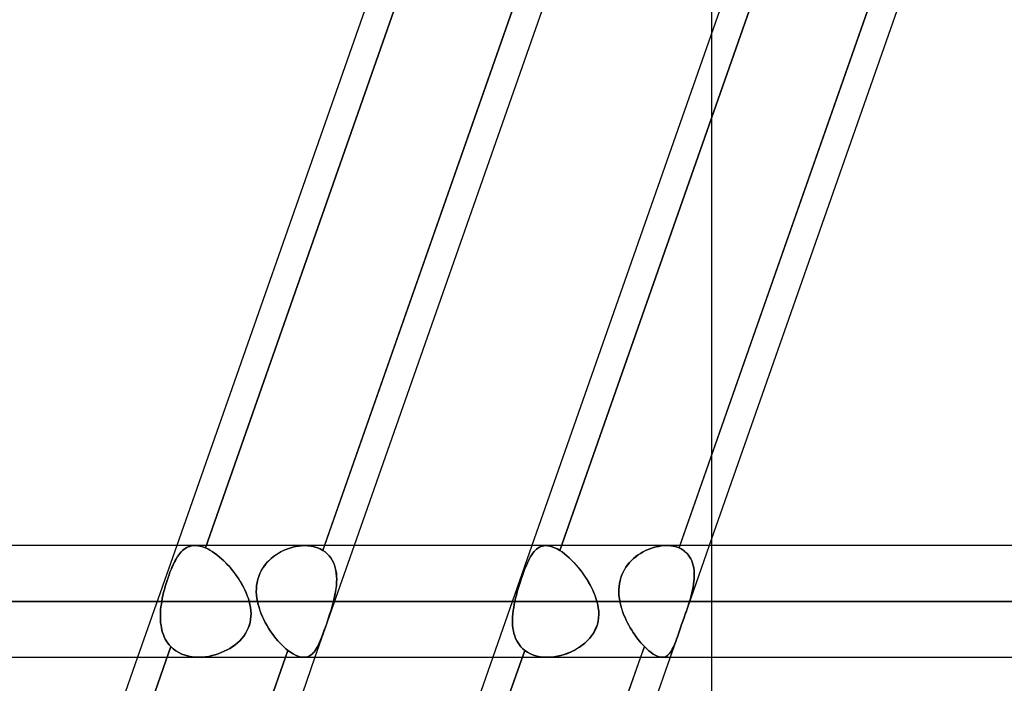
# Model space of a CAD drawing. Header units: millimetres. Extents: x -185 to 185, y -130 to 54.
# Tile 25 of 76: x -48 to -37, y -51 to -44. Entities that reach past the tile are written whole.
import ezdxf

# ---------------------------------------------------------------- set-up
doc = ezdxf.new("R2010")
doc.units = ezdxf.units.MM
doc.layers.add('MAIN-1', color=7, linetype='Continuous')
doc.layers.add('MAIN-2', color=7, linetype='Continuous')

msp = doc.modelspace()

# ---------------------------------------------------------------- linework, layer by layer
at = {"layer": 'MAIN-1'}
for p, q in [((-42.047, -38.083), (-46.092, -49.613)), ((-40.364, -38.083), (-44.409, -49.613)), ((-40.029, -38.083), (-44.073, -49.613)), ((-38.006, -38.083), (-42.051, -49.613)), ((-36.323, -38.083), (-40.368, -49.613)), ((-35.987, -38.083), (-40.032, -49.613)), ((-40.005, -43.78), (-40.005, -38.083)), ((91.603, -49.613), (-91.603, -49.613)), ((-40.005, -49.613), (-40.005, -49.535)), ((-92.124, -50.248), (92.124, -50.248)), ((-91.581, -50.883), (91.581, -50.883)), ((-46.538, -50.882), (-50.471, -62.095)), ((-44.855, -50.883), (-48.788, -62.095)), ((-44.519, -50.883), (-48.452, -62.095)), ((-42.496, -50.883), (-46.43, -62.095)), ((-40.814, -50.883), (-44.858, -62.413)), ((-40.478, -50.883), (-44.522, -62.413)), ((-40.005, -62.413), (-40.005, -50.883))]:
    msp.add_line(p, q, dxfattribs=at)
at = {"layer": 'MAIN-2'}
for p, q in [((-41.666, -37.954), (-45.766, -49.639)), ((-45.766, -49.639), (-41.666, -37.954)), ((-40.377, -49.639), (-36.278, -37.954)), ((-44.428, -49.667), (-40.336, -38.003)), ((-37.642, -38.003), (-41.734, -49.667)), ((-41.734, -49.667), (-37.642, -38.003)), ((-40.005, -49.535), (-40.005, -43.78)), ((-46.092, -49.613), (-46.538, -50.882)), ((-45.978, -49.635), (-45.961, -49.627)), ((-45.961, -49.627), (-45.978, -49.635)), ((-45.961, -49.627), (-45.943, -49.621)), ((-45.943, -49.621), (-45.961, -49.627)), ((-45.943, -49.621), (-45.924, -49.616)), ((-45.924, -49.616), (-45.943, -49.621)), ((-45.924, -49.616), (-45.905, -49.613)), ((-45.905, -49.613), (-45.924, -49.616)), ((-45.905, -49.613), (-45.885, -49.613)), ((-45.885, -49.613), (-45.905, -49.613)), ((-45.885, -49.613), (-45.866, -49.613)), ((-45.866, -49.613), (-45.885, -49.613)), ((-45.866, -49.613), (-45.847, -49.615)), ((-45.847, -49.615), (-45.866, -49.613)), ((-45.847, -49.615), (-45.827, -49.619)), ((-45.827, -49.619), (-45.847, -49.615)), ((-45.827, -49.619), (-45.807, -49.624)), ((-45.807, -49.624), (-45.827, -49.619)), ((-45.807, -49.624), (-45.787, -49.631)), ((-45.787, -49.631), (-45.807, -49.624)), ((-44.772, -49.631), (-44.805, -49.64)), ((-44.805, -49.64), (-44.772, -49.631)), ((-44.739, -49.623), (-44.772, -49.631)), ((-44.772, -49.631), (-44.739, -49.623)), ((-44.706, -49.617), (-44.739, -49.623)), ((-44.739, -49.623), (-44.706, -49.617)), ((-44.673, -49.614), (-44.706, -49.617)), ((-44.706, -49.617), (-44.673, -49.614)), ((-44.64, -49.613), (-44.673, -49.614)), ((-44.673, -49.614), (-44.64, -49.613)), ((-44.601, -49.614), (-44.64, -49.613)), ((-44.64, -49.613), (-44.601, -49.614)), ((-44.563, -49.618), (-44.601, -49.614)), ((-44.601, -49.614), (-44.563, -49.618)), ((-44.527, -49.626), (-44.563, -49.618)), ((-44.563, -49.618), (-44.527, -49.626)), ((-44.492, -49.636), (-44.527, -49.626)), ((-44.527, -49.626), (-44.492, -49.636)), ((-44.073, -49.613), (-44.519, -50.883)), ((-44.409, -49.613), (-44.428, -49.667)), ((-42.051, -49.613), (-42.496, -50.883)), ((-41.982, -49.64), (-41.966, -49.631)), ((-41.966, -49.631), (-41.982, -49.64)), ((-41.966, -49.631), (-41.949, -49.623)), ((-41.949, -49.623), (-41.966, -49.631)), ((-41.949, -49.623), (-41.932, -49.617)), ((-41.932, -49.617), (-41.949, -49.623)), ((-41.932, -49.617), (-41.914, -49.614)), ((-41.914, -49.614), (-41.932, -49.617)), ((-41.914, -49.614), (-41.895, -49.613)), ((-41.895, -49.613), (-41.914, -49.614)), ((-41.895, -49.613), (-41.871, -49.614)), ((-41.871, -49.614), (-41.895, -49.613)), ((-41.871, -49.614), (-41.846, -49.618)), ((-41.846, -49.618), (-41.871, -49.614)), ((-41.846, -49.618), (-41.819, -49.626)), ((-41.819, -49.626), (-41.846, -49.618)), ((-41.819, -49.626), (-41.792, -49.636)), ((-41.792, -49.636), (-41.819, -49.626)), ((-40.669, -49.635), (-40.638, -49.627)), ((-40.638, -49.627), (-40.668, -49.635)), ((-40.608, -49.621), (-40.638, -49.627)), ((-40.638, -49.627), (-40.608, -49.621)), ((-40.579, -49.616), (-40.608, -49.621)), ((-40.608, -49.621), (-40.579, -49.616)), ((-40.549, -49.613), (-40.579, -49.616)), ((-40.579, -49.616), (-40.549, -49.613)), ((-40.52, -49.613), (-40.549, -49.613)), ((-40.549, -49.613), (-40.52, -49.613)), ((-40.495, -49.613), (-40.52, -49.613)), ((-40.52, -49.613), (-40.495, -49.613)), ((-40.47, -49.615), (-40.495, -49.613)), ((-40.495, -49.613), (-40.47, -49.615)), ((-40.445, -49.619), (-40.47, -49.615)), ((-40.47, -49.615), (-40.445, -49.619)), ((-40.422, -49.624), (-40.445, -49.619)), ((-40.445, -49.619), (-40.422, -49.624)), ((-40.399, -49.631), (-40.422, -49.624)), ((-40.422, -49.624), (-40.399, -49.631)), ((-40.368, -49.613), (-40.377, -49.639)), ((-40.032, -49.613), (-40.307, -50.397)), ((-40.005, -50.883), (-40.005, -49.613)), ((-46.082, -49.738), (-46.096, -49.759)), ((-46.096, -49.76), (-46.083, -49.739)), ((-46.083, -49.739), (-46.069, -49.719)), ((-46.069, -49.719), (-46.082, -49.738)), ((-46.069, -49.719), (-46.055, -49.701)), ((-46.055, -49.701), (-46.069, -49.719)), ((-46.055, -49.701), (-46.041, -49.685)), ((-46.041, -49.685), (-46.055, -49.701)), ((-46.041, -49.685), (-46.026, -49.67)), ((-46.026, -49.67), (-46.041, -49.685)), ((-46.026, -49.67), (-46.011, -49.657)), ((-46.011, -49.657), (-46.026, -49.67)), ((-46.011, -49.657), (-45.995, -49.645)), ((-45.995, -49.645), (-46.011, -49.657)), ((-45.995, -49.645), (-45.978, -49.635)), ((-45.978, -49.635), (-45.995, -49.645)), ((-45.787, -49.631), (-45.766, -49.639)), ((-45.766, -49.639), (-45.787, -49.631)), ((-45.74, -49.651), (-45.766, -49.639)), ((-45.766, -49.639), (-45.74, -49.651)), ((-45.714, -49.665), (-45.74, -49.651)), ((-45.74, -49.651), (-45.714, -49.665)), ((-45.688, -49.681), (-45.714, -49.665)), ((-45.714, -49.665), (-45.688, -49.681)), ((-45.661, -49.698), (-45.688, -49.681)), ((-45.688, -49.681), (-45.661, -49.699)), ((-45.635, -49.718), (-45.661, -49.698)), ((-45.661, -49.699), (-45.634, -49.718)), ((-45.608, -49.739), (-45.635, -49.718)), ((-45.634, -49.718), (-45.608, -49.74)), ((-45.582, -49.762), (-45.608, -49.739)), ((-45.608, -49.74), (-45.581, -49.762)), ((-45.019, -49.761), (-44.991, -49.738)), ((-44.991, -49.737), (-45.018, -49.76)), ((-44.962, -49.717), (-44.991, -49.737)), ((-44.991, -49.738), (-44.963, -49.717)), ((-44.963, -49.717), (-44.933, -49.698)), ((-44.932, -49.698), (-44.962, -49.717)), ((-44.933, -49.698), (-44.902, -49.681)), ((-44.901, -49.681), (-44.932, -49.698)), ((-44.902, -49.681), (-44.87, -49.665)), ((-44.87, -49.665), (-44.901, -49.681)), ((-44.838, -49.652), (-44.87, -49.665)), ((-44.87, -49.665), (-44.838, -49.652)), ((-44.805, -49.64), (-44.838, -49.652)), ((-44.838, -49.652), (-44.805, -49.64)), ((-44.459, -49.65), (-44.492, -49.636)), ((-44.492, -49.636), (-44.459, -49.65)), ((-44.428, -49.667), (-44.459, -49.65)), ((-44.459, -49.65), (-44.428, -49.667)), ((-44.428, -49.667), (-44.403, -49.685)), ((-44.403, -49.685), (-44.428, -49.667)), ((-44.403, -49.685), (-44.38, -49.705)), ((-44.38, -49.705), (-44.403, -49.685)), ((-44.38, -49.705), (-44.359, -49.727)), ((-44.359, -49.727), (-44.38, -49.705)), ((-44.359, -49.727), (-44.34, -49.751)), ((-44.34, -49.751), (-44.359, -49.727)), ((-42.065, -49.737), (-42.077, -49.76)), ((-42.077, -49.76), (-42.065, -49.738)), ((-42.065, -49.738), (-42.052, -49.717)), ((-42.052, -49.717), (-42.065, -49.737)), ((-42.052, -49.717), (-42.039, -49.698)), ((-42.039, -49.698), (-42.052, -49.717)), ((-42.039, -49.698), (-42.026, -49.681)), ((-42.025, -49.681), (-42.039, -49.698)), ((-42.026, -49.681), (-42.011, -49.665)), ((-42.011, -49.665), (-42.025, -49.681)), ((-42.011, -49.665), (-41.997, -49.652)), ((-41.997, -49.652), (-42.011, -49.665)), ((-41.997, -49.652), (-41.982, -49.64)), ((-41.982, -49.64), (-41.997, -49.652)), ((-41.792, -49.636), (-41.763, -49.65)), ((-41.763, -49.65), (-41.792, -49.636)), ((-41.763, -49.65), (-41.734, -49.667)), ((-41.734, -49.667), (-41.763, -49.65)), ((-41.708, -49.685), (-41.734, -49.667)), ((-41.734, -49.667), (-41.708, -49.685)), ((-41.681, -49.705), (-41.708, -49.685)), ((-41.708, -49.685), (-41.681, -49.705)), ((-41.654, -49.727), (-41.681, -49.705)), ((-41.681, -49.705), (-41.654, -49.727)), ((-41.627, -49.751), (-41.654, -49.727)), ((-41.654, -49.727), (-41.627, -49.751)), ((-40.867, -49.738), (-40.893, -49.759)), ((-40.893, -49.76), (-40.868, -49.739)), ((-40.868, -49.739), (-40.842, -49.719)), ((-40.841, -49.719), (-40.867, -49.738)), ((-40.842, -49.719), (-40.814, -49.701)), ((-40.814, -49.701), (-40.841, -49.719)), ((-40.786, -49.685), (-40.814, -49.701)), ((-40.814, -49.701), (-40.786, -49.685)), ((-40.757, -49.67), (-40.786, -49.685)), ((-40.786, -49.685), (-40.757, -49.67)), ((-40.728, -49.657), (-40.757, -49.67)), ((-40.757, -49.67), (-40.728, -49.657)), ((-40.698, -49.645), (-40.728, -49.657)), ((-40.728, -49.657), (-40.698, -49.645)), ((-40.668, -49.635), (-40.698, -49.645)), ((-40.698, -49.645), (-40.669, -49.635)), ((-40.377, -49.639), (-40.399, -49.631)), ((-40.399, -49.631), (-40.377, -49.639)), ((-40.377, -49.639), (-40.353, -49.651)), ((-40.353, -49.651), (-40.377, -49.639)), ((-40.353, -49.651), (-40.33, -49.665)), ((-40.33, -49.665), (-40.353, -49.651)), ((-40.33, -49.665), (-40.309, -49.681)), ((-40.309, -49.681), (-40.33, -49.665)), ((-40.309, -49.681), (-40.289, -49.699)), ((-40.29, -49.698), (-40.309, -49.681)), ((-40.272, -49.718), (-40.29, -49.698)), ((-40.289, -49.699), (-40.272, -49.718)), ((-40.272, -49.718), (-40.256, -49.74)), ((-40.257, -49.739), (-40.272, -49.718)), ((-40.243, -49.762), (-40.257, -49.739)), ((-40.256, -49.74), (-40.243, -49.762)), ((-46.146, -49.859), (-46.133, -49.832)), ((-46.133, -49.831), (-46.145, -49.858)), ((-46.133, -49.832), (-46.121, -49.806)), ((-46.121, -49.806), (-46.133, -49.831)), ((-46.121, -49.806), (-46.109, -49.782)), ((-46.108, -49.782), (-46.121, -49.806)), ((-46.109, -49.782), (-46.096, -49.76)), ((-46.096, -49.759), (-46.108, -49.782)), ((-45.556, -49.786), (-45.582, -49.762)), ((-45.581, -49.762), (-45.555, -49.787)), ((-45.53, -49.811), (-45.556, -49.786)), ((-45.555, -49.787), (-45.53, -49.812)), ((-45.505, -49.838), (-45.53, -49.811)), ((-45.53, -49.812), (-45.504, -49.839)), ((-45.481, -49.866), (-45.505, -49.838)), ((-45.504, -49.839), (-45.48, -49.867)), ((-45.091, -49.838), (-45.112, -49.867)), ((-45.112, -49.868), (-45.092, -49.838)), ((-45.092, -49.838), (-45.069, -49.811)), ((-45.069, -49.81), (-45.091, -49.838)), ((-45.044, -49.784), (-45.069, -49.81)), ((-45.069, -49.811), (-45.045, -49.785)), ((-45.045, -49.785), (-45.019, -49.761)), ((-45.018, -49.76), (-45.044, -49.784)), ((-44.34, -49.751), (-44.324, -49.777)), ((-44.324, -49.777), (-44.34, -49.751)), ((-44.324, -49.777), (-44.31, -49.804)), ((-44.31, -49.804), (-44.324, -49.777)), ((-44.31, -49.804), (-44.298, -49.834)), ((-44.298, -49.833), (-44.31, -49.804)), ((-44.289, -49.863), (-44.298, -49.833)), ((-44.298, -49.834), (-44.289, -49.864)), ((-42.126, -49.868), (-42.114, -49.838)), ((-42.114, -49.838), (-42.126, -49.867)), ((-42.102, -49.81), (-42.114, -49.838)), ((-42.114, -49.838), (-42.102, -49.811)), ((-42.09, -49.784), (-42.102, -49.81)), ((-42.102, -49.811), (-42.09, -49.785)), ((-42.09, -49.785), (-42.077, -49.76)), ((-42.077, -49.76), (-42.09, -49.784)), ((-41.6, -49.777), (-41.627, -49.751)), ((-41.627, -49.751), (-41.6, -49.777)), ((-41.573, -49.804), (-41.6, -49.777)), ((-41.6, -49.777), (-41.573, -49.804)), ((-41.547, -49.833), (-41.573, -49.804)), ((-41.573, -49.804), (-41.547, -49.834)), ((-41.521, -49.863), (-41.547, -49.833)), ((-41.547, -49.834), (-41.521, -49.864)), ((-40.961, -49.831), (-40.981, -49.858)), ((-40.981, -49.859), (-40.962, -49.832)), ((-40.962, -49.832), (-40.94, -49.806)), ((-40.94, -49.806), (-40.961, -49.831)), ((-40.917, -49.782), (-40.94, -49.806)), ((-40.94, -49.806), (-40.917, -49.782)), ((-40.893, -49.759), (-40.917, -49.782)), ((-40.917, -49.782), (-40.893, -49.76)), ((-40.243, -49.762), (-40.232, -49.787)), ((-40.232, -49.786), (-40.243, -49.762)), ((-40.222, -49.811), (-40.232, -49.786)), ((-40.232, -49.787), (-40.222, -49.812)), ((-40.215, -49.838), (-40.222, -49.811)), ((-40.222, -49.812), (-40.215, -49.839)), ((-40.209, -49.866), (-40.215, -49.838)), ((-40.215, -49.839), (-40.209, -49.867)), ((-46.18, -49.945), (-46.191, -49.977)), ((-46.191, -49.978), (-46.18, -49.946)), ((-46.169, -49.915), (-46.18, -49.945)), ((-46.18, -49.946), (-46.169, -49.916)), ((-46.157, -49.886), (-46.169, -49.915)), ((-46.169, -49.916), (-46.157, -49.887)), ((-46.145, -49.858), (-46.157, -49.886)), ((-46.157, -49.887), (-46.146, -49.859)), ((-45.457, -49.895), (-45.481, -49.866)), ((-45.48, -49.867), (-45.456, -49.896)), ((-45.434, -49.924), (-45.457, -49.895)), ((-45.456, -49.896), (-45.433, -49.926)), ((-45.412, -49.955), (-45.434, -49.924)), ((-45.433, -49.926), (-45.411, -49.956)), ((-45.39, -49.986), (-45.412, -49.955)), ((-45.411, -49.956), (-45.389, -49.987)), ((-45.159, -49.962), (-45.17, -49.996)), ((-45.17, -49.997), (-45.159, -49.963)), ((-45.146, -49.929), (-45.159, -49.962)), ((-45.159, -49.963), (-45.146, -49.93)), ((-45.13, -49.897), (-45.146, -49.929)), ((-45.146, -49.93), (-45.13, -49.898)), ((-45.112, -49.867), (-45.13, -49.897)), ((-45.13, -49.898), (-45.112, -49.868)), ((-44.282, -49.894), (-44.289, -49.863)), ((-44.289, -49.864), (-44.281, -49.896)), ((-44.277, -49.927), (-44.282, -49.894)), ((-44.281, -49.896), (-44.276, -49.928)), ((-44.273, -49.96), (-44.277, -49.927)), ((-44.276, -49.928), (-44.273, -49.962)), ((-44.272, -49.995), (-44.273, -49.96)), ((-44.273, -49.962), (-44.272, -49.996)), ((-42.161, -49.962), (-42.173, -49.996)), ((-42.173, -49.997), (-42.162, -49.963)), ((-42.162, -49.963), (-42.15, -49.93)), ((-42.15, -49.929), (-42.161, -49.962)), ((-42.138, -49.897), (-42.15, -49.929)), ((-42.15, -49.93), (-42.138, -49.898)), ((-42.126, -49.867), (-42.138, -49.897)), ((-42.138, -49.898), (-42.126, -49.868)), ((-41.496, -49.894), (-41.521, -49.863)), ((-41.521, -49.864), (-41.496, -49.896)), ((-41.472, -49.927), (-41.496, -49.894)), ((-41.496, -49.896), (-41.471, -49.928)), ((-41.449, -49.96), (-41.472, -49.927)), ((-41.471, -49.928), (-41.448, -49.962)), ((-41.426, -49.995), (-41.449, -49.96)), ((-41.448, -49.962), (-41.425, -49.996)), ((-41.028, -49.945), (-41.039, -49.977)), ((-41.039, -49.978), (-41.028, -49.946)), ((-41.014, -49.915), (-41.028, -49.945)), ((-41.028, -49.946), (-41.014, -49.916)), ((-40.998, -49.886), (-41.014, -49.915)), ((-41.014, -49.916), (-40.999, -49.887)), ((-40.999, -49.887), (-40.981, -49.859)), ((-40.981, -49.858), (-40.998, -49.886)), ((-40.205, -49.895), (-40.209, -49.866)), ((-40.209, -49.867), (-40.205, -49.896)), ((-40.203, -49.924), (-40.205, -49.895)), ((-40.205, -49.896), (-40.203, -49.926)), ((-40.204, -49.986), (-40.203, -49.955)), ((-40.203, -49.956), (-40.204, -49.987)), ((-40.203, -49.955), (-40.203, -49.924)), ((-40.203, -49.926), (-40.203, -49.956)), ((-46.222, -50.076), (-46.232, -50.11)), ((-46.232, -50.111), (-46.223, -50.077)), ((-46.223, -50.077), (-46.213, -50.043)), ((-46.212, -50.042), (-46.222, -50.076)), ((-46.213, -50.043), (-46.202, -50.01)), ((-46.202, -50.009), (-46.212, -50.042)), ((-46.191, -49.977), (-46.202, -50.009)), ((-46.202, -50.01), (-46.191, -49.978)), ((-45.37, -50.018), (-45.39, -49.986)), ((-45.389, -49.987), (-45.369, -50.019)), ((-45.351, -50.05), (-45.37, -50.018)), ((-45.369, -50.019), (-45.35, -50.051)), ((-45.334, -50.082), (-45.351, -50.05)), ((-45.35, -50.051), (-45.333, -50.084)), ((-45.183, -50.066), (-45.186, -50.102)), ((-45.186, -50.103), (-45.183, -50.067)), ((-45.178, -50.031), (-45.183, -50.066)), ((-45.183, -50.067), (-45.178, -50.031)), ((-45.17, -49.996), (-45.178, -50.031)), ((-45.178, -50.031), (-45.17, -49.997)), ((-44.276, -50.067), (-44.28, -50.103)), ((-44.279, -50.101), (-44.275, -50.065)), ((-44.273, -50.031), (-44.276, -50.067)), ((-44.275, -50.065), (-44.273, -50.03)), ((-44.273, -50.03), (-44.272, -49.995)), ((-44.272, -49.996), (-44.273, -50.031)), ((-42.196, -50.066), (-42.207, -50.102)), ((-42.207, -50.103), (-42.196, -50.067)), ((-42.196, -50.067), (-42.185, -50.031)), ((-42.185, -50.031), (-42.196, -50.066)), ((-42.173, -49.996), (-42.185, -50.031)), ((-42.185, -50.031), (-42.173, -49.997)), ((-41.405, -50.03), (-41.426, -49.995)), ((-41.425, -49.996), (-41.404, -50.031)), ((-41.385, -50.065), (-41.405, -50.03)), ((-41.404, -50.031), (-41.385, -50.067)), ((-41.367, -50.101), (-41.385, -50.065)), ((-41.385, -50.067), (-41.366, -50.103)), ((-41.059, -50.076), (-41.062, -50.11)), ((-41.062, -50.111), (-41.059, -50.077)), ((-41.055, -50.042), (-41.059, -50.076)), ((-41.059, -50.077), (-41.055, -50.043)), ((-41.048, -50.009), (-41.055, -50.042)), ((-41.055, -50.043), (-41.048, -50.01)), ((-41.039, -49.977), (-41.048, -50.009)), ((-41.048, -50.01), (-41.039, -49.978)), ((-40.216, -50.082), (-40.211, -50.05)), ((-40.211, -50.051), (-40.216, -50.084)), ((-40.211, -50.05), (-40.207, -50.018)), ((-40.207, -50.019), (-40.211, -50.051)), ((-40.207, -50.018), (-40.204, -49.986)), ((-40.204, -49.987), (-40.207, -50.019)), ((-46.256, -50.213), (-46.249, -50.179)), ((-46.249, -50.179), (-46.256, -50.213)), ((-46.241, -50.144), (-46.249, -50.179)), ((-46.249, -50.179), (-46.241, -50.145)), ((-46.232, -50.11), (-46.241, -50.144)), ((-46.241, -50.145), (-46.232, -50.111)), ((-45.317, -50.115), (-45.334, -50.082)), ((-45.333, -50.084), (-45.317, -50.116)), ((-45.302, -50.148), (-45.317, -50.115)), ((-45.317, -50.116), (-45.302, -50.149)), ((-45.289, -50.181), (-45.302, -50.148)), ((-45.302, -50.149), (-45.289, -50.182)), ((-45.277, -50.214), (-45.289, -50.181)), ((-45.289, -50.182), (-45.277, -50.215)), ((-45.186, -50.102), (-45.187, -50.138)), ((-45.187, -50.139), (-45.186, -50.103)), ((-45.187, -50.138), (-45.185, -50.175)), ((-45.185, -50.175), (-45.187, -50.139)), ((-45.185, -50.175), (-45.18, -50.211)), ((-45.18, -50.211), (-45.185, -50.175)), ((-44.299, -50.211), (-44.292, -50.174)), ((-44.292, -50.175), (-44.299, -50.211)), ((-44.292, -50.174), (-44.285, -50.138)), ((-44.285, -50.139), (-44.292, -50.175)), ((-44.285, -50.138), (-44.279, -50.101)), ((-44.28, -50.103), (-44.285, -50.139)), ((-42.236, -50.211), (-42.227, -50.175)), ((-42.227, -50.175), (-42.236, -50.211)), ((-42.217, -50.138), (-42.227, -50.175)), ((-42.227, -50.175), (-42.217, -50.139)), ((-42.207, -50.102), (-42.217, -50.138)), ((-42.217, -50.139), (-42.207, -50.103)), ((-41.35, -50.138), (-41.367, -50.101)), ((-41.366, -50.103), (-41.35, -50.139)), ((-41.335, -50.174), (-41.35, -50.138)), ((-41.35, -50.139), (-41.335, -50.175)), ((-41.322, -50.211), (-41.335, -50.174)), ((-41.335, -50.175), (-41.322, -50.211)), ((-41.062, -50.11), (-41.062, -50.144)), ((-41.062, -50.145), (-41.062, -50.111)), ((-41.062, -50.144), (-41.06, -50.179)), ((-41.06, -50.179), (-41.062, -50.145)), ((-41.06, -50.179), (-41.056, -50.213)), ((-41.056, -50.213), (-41.06, -50.179)), ((-40.248, -50.214), (-40.238, -50.181)), ((-40.239, -50.182), (-40.248, -50.215)), ((-40.23, -50.149), (-40.239, -50.182)), ((-40.238, -50.181), (-40.23, -50.148)), ((-40.23, -50.148), (-40.223, -50.115)), ((-40.223, -50.116), (-40.23, -50.149)), ((-40.223, -50.115), (-40.216, -50.082)), ((-40.216, -50.084), (-40.223, -50.116)), ((92.124, -50.248), (-92.124, -50.248)), ((91.273, -50.248), (-91.273, -50.248)), ((-91.273, -50.248), (91.273, -50.248)), ((-61.849, -50.248), (-46.262, -50.248)), ((-46.262, -50.248), (-61.849, -50.248)), ((-45.268, -50.248), (-60.579, -50.248)), ((-60.579, -50.248), (-45.268, -50.248)), ((-46.267, -50.279), (-46.272, -50.31)), ((-46.272, -50.31), (-46.267, -50.279)), ((-46.262, -50.248), (-46.267, -50.279)), ((-46.267, -50.279), (-46.262, -50.248)), ((-46.262, -50.248), (-46.256, -50.213)), ((-46.256, -50.213), (-46.262, -50.248)), ((-45.268, -50.248), (-45.277, -50.214)), ((-45.277, -50.215), (-45.268, -50.248)), ((-45.259, -50.282), (-45.268, -50.248)), ((-45.268, -50.248), (-45.259, -50.281)), ((-45.259, -50.281), (-45.253, -50.315)), ((-45.253, -50.316), (-45.259, -50.282)), ((-45.18, -50.211), (-45.174, -50.248)), ((-45.174, -50.248), (-45.18, -50.211)), ((-45.174, -50.248), (-42.245, -50.248)), ((-45.166, -50.283), (-45.174, -50.248)), ((-45.174, -50.248), (-45.166, -50.283)), ((-42.245, -50.248), (-45.174, -50.248)), ((-45.156, -50.318), (-45.166, -50.283)), ((-45.166, -50.283), (-45.156, -50.318)), ((-44.318, -50.285), (-44.329, -50.322)), ((-44.329, -50.322), (-44.318, -50.285)), ((-44.308, -50.248), (-44.318, -50.285)), ((-44.318, -50.285), (-44.308, -50.248)), ((-44.299, -50.211), (-44.308, -50.248)), ((-44.308, -50.248), (-44.299, -50.211)), ((-41.311, -50.248), (-44.308, -50.248)), ((-44.308, -50.248), (-41.311, -50.248)), ((-42.252, -50.283), (-42.258, -50.318)), ((-42.258, -50.318), (-42.252, -50.283)), ((-42.245, -50.248), (-42.252, -50.283)), ((-42.252, -50.283), (-42.245, -50.248)), ((-42.245, -50.248), (-42.236, -50.211)), ((-42.236, -50.211), (-42.245, -50.248)), ((-41.311, -50.248), (-41.322, -50.211)), ((-41.322, -50.211), (-41.311, -50.248)), ((-41.302, -50.285), (-41.311, -50.248)), ((-41.311, -50.248), (-41.302, -50.285)), ((-41.295, -50.322), (-41.302, -50.285)), ((-41.302, -50.285), (-41.295, -50.322)), ((-41.056, -50.213), (-41.05, -50.248)), ((-41.05, -50.248), (-41.056, -50.213)), ((-41.05, -50.248), (41.05, -50.248)), ((-41.043, -50.279), (-41.05, -50.248)), ((-41.05, -50.248), (-41.043, -50.279)), ((41.05, -50.248), (-41.05, -50.248)), ((-41.035, -50.31), (-41.043, -50.279)), ((-41.043, -50.279), (-41.035, -50.31)), ((-40.273, -50.296), (-40.281, -50.32)), ((-40.281, -50.32), (-40.273, -50.296)), ((-40.265, -50.272), (-40.273, -50.296)), ((-40.273, -50.296), (-40.265, -50.272)), ((-40.258, -50.248), (-40.265, -50.272)), ((-40.265, -50.272), (-40.258, -50.248)), ((-40.258, -50.248), (-40.248, -50.214)), ((-40.248, -50.215), (-40.258, -50.248)), ((40.258, -50.248), (-40.258, -50.248)), ((-40.258, -50.248), (40.258, -50.248)), ((-46.277, -50.372), (-46.278, -50.402)), ((-46.278, -50.402), (-46.277, -50.372)), ((-46.278, -50.402), (-46.278, -50.432)), ((-46.278, -50.432), (-46.278, -50.402)), ((-46.275, -50.341), (-46.277, -50.372)), ((-46.277, -50.372), (-46.275, -50.341)), ((-46.272, -50.31), (-46.275, -50.341)), ((-46.275, -50.341), (-46.272, -50.31)), ((-45.253, -50.315), (-45.249, -50.35)), ((-45.249, -50.35), (-45.253, -50.316)), ((-45.247, -50.384), (-45.249, -50.35)), ((-45.249, -50.35), (-45.247, -50.384)), ((-45.248, -50.419), (-45.247, -50.384)), ((-45.247, -50.384), (-45.248, -50.418)), ((-45.144, -50.353), (-45.156, -50.318)), ((-45.156, -50.318), (-45.145, -50.352)), ((-45.145, -50.352), (-45.132, -50.387)), ((-45.132, -50.387), (-45.144, -50.353)), ((-45.117, -50.421), (-45.132, -50.387)), ((-45.132, -50.387), (-45.117, -50.421)), ((-44.352, -50.396), (-44.364, -50.434)), ((-44.364, -50.434), (-44.352, -50.397)), ((-44.34, -50.359), (-44.352, -50.396)), ((-44.352, -50.397), (-44.34, -50.36)), ((-44.329, -50.322), (-44.34, -50.359)), ((-44.34, -50.36), (-44.329, -50.322)), ((-42.267, -50.387), (-42.27, -50.421)), ((-42.27, -50.421), (-42.267, -50.387)), ((-42.263, -50.352), (-42.267, -50.387)), ((-42.267, -50.387), (-42.263, -50.353)), ((-42.258, -50.318), (-42.263, -50.352)), ((-42.263, -50.353), (-42.258, -50.318)), ((-41.291, -50.36), (-41.295, -50.322)), ((-41.295, -50.322), (-41.291, -50.359)), ((-41.29, -50.396), (-41.292, -50.434)), ((-41.292, -50.434), (-41.29, -50.397)), ((-41.291, -50.359), (-41.29, -50.396)), ((-41.29, -50.397), (-41.291, -50.36)), ((-41.025, -50.341), (-41.035, -50.31)), ((-41.035, -50.31), (-41.026, -50.341)), ((-41.026, -50.341), (-41.015, -50.372)), ((-41.015, -50.372), (-41.025, -50.341)), ((-41.003, -50.402), (-41.015, -50.372)), ((-41.015, -50.372), (-41.003, -50.402)), ((-40.991, -50.432), (-41.003, -50.402)), ((-41.003, -50.402), (-40.991, -50.432)), ((-40.306, -50.393), (-40.32, -50.432)), ((-40.32, -50.432), (-40.306, -50.393)), ((-40.297, -50.369), (-40.306, -50.393)), ((-40.306, -50.393), (-40.298, -50.369)), ((-40.298, -50.369), (-40.289, -50.345)), ((-40.289, -50.344), (-40.297, -50.369)), ((-40.281, -50.32), (-40.289, -50.344)), ((-40.289, -50.345), (-40.281, -50.32)), ((-46.278, -50.432), (-46.277, -50.461)), ((-46.277, -50.461), (-46.278, -50.432)), ((-46.277, -50.461), (-46.275, -50.49)), ((-46.275, -50.491), (-46.277, -50.461)), ((-46.275, -50.49), (-46.271, -50.519)), ((-46.271, -50.519), (-46.275, -50.491)), ((-46.271, -50.519), (-46.267, -50.547)), ((-46.267, -50.547), (-46.271, -50.519)), ((-45.266, -50.519), (-45.278, -50.551)), ((-45.278, -50.552), (-45.267, -50.52)), ((-45.267, -50.52), (-45.258, -50.487)), ((-45.257, -50.486), (-45.266, -50.519)), ((-45.258, -50.487), (-45.251, -50.453)), ((-45.251, -50.452), (-45.257, -50.486)), ((-45.248, -50.418), (-45.251, -50.452)), ((-45.251, -50.453), (-45.248, -50.419)), ((-45.101, -50.454), (-45.117, -50.421)), ((-45.117, -50.421), (-45.101, -50.454)), ((-45.085, -50.487), (-45.101, -50.454)), ((-45.101, -50.454), (-45.085, -50.487)), ((-45.067, -50.519), (-45.085, -50.487)), ((-45.085, -50.487), (-45.067, -50.519)), ((-45.048, -50.551), (-45.067, -50.519)), ((-45.067, -50.519), (-45.048, -50.551)), ((-44.389, -50.507), (-44.401, -50.542)), ((-44.401, -50.542), (-44.389, -50.508)), ((-44.376, -50.47), (-44.389, -50.507)), ((-44.389, -50.508), (-44.377, -50.471)), ((-44.377, -50.471), (-44.364, -50.434)), ((-44.364, -50.434), (-44.376, -50.47)), ((-42.27, -50.421), (-42.271, -50.454)), ((-42.271, -50.454), (-42.27, -50.421)), ((-42.271, -50.454), (-42.271, -50.487)), ((-42.271, -50.487), (-42.271, -50.454)), ((-42.271, -50.487), (-42.27, -50.519)), ((-42.27, -50.519), (-42.271, -50.487)), ((-42.27, -50.519), (-42.267, -50.551)), ((-42.267, -50.551), (-42.27, -50.519)), ((-41.318, -50.542), (-41.306, -50.508)), ((-41.306, -50.507), (-41.317, -50.542)), ((-41.297, -50.47), (-41.306, -50.507)), ((-41.306, -50.508), (-41.297, -50.471)), ((-41.297, -50.471), (-41.292, -50.434)), ((-41.292, -50.434), (-41.297, -50.47)), ((-40.977, -50.461), (-40.991, -50.432)), ((-40.991, -50.432), (-40.977, -50.461)), ((-40.963, -50.491), (-40.977, -50.461)), ((-40.977, -50.461), (-40.963, -50.49)), ((-40.963, -50.49), (-40.948, -50.519)), ((-40.948, -50.519), (-40.963, -50.491)), ((-40.932, -50.547), (-40.948, -50.519)), ((-40.948, -50.519), (-40.932, -50.547)), ((-40.347, -50.509), (-40.36, -50.546)), ((-40.36, -50.546), (-40.347, -50.509)), ((-40.334, -50.471), (-40.347, -50.509)), ((-40.347, -50.509), (-40.334, -50.471)), ((-40.32, -50.432), (-40.334, -50.471)), ((-40.334, -50.471), (-40.32, -50.432)), ((-46.267, -50.547), (-46.261, -50.574)), ((-46.26, -50.574), (-46.267, -50.547)), ((-46.261, -50.574), (-46.253, -50.601)), ((-46.253, -50.601), (-46.26, -50.574)), ((-46.253, -50.601), (-46.244, -50.627)), ((-46.244, -50.627), (-46.253, -50.601)), ((-46.244, -50.627), (-46.234, -50.652)), ((-46.234, -50.652), (-46.244, -50.627)), ((-45.31, -50.612), (-45.33, -50.641)), ((-45.33, -50.641), (-45.31, -50.613)), ((-45.31, -50.613), (-45.293, -50.582)), ((-45.293, -50.582), (-45.31, -50.612)), ((-45.278, -50.551), (-45.293, -50.582)), ((-45.293, -50.582), (-45.278, -50.552)), ((-45.028, -50.582), (-45.048, -50.551)), ((-45.048, -50.551), (-45.028, -50.582)), ((-45.007, -50.611), (-45.028, -50.582)), ((-45.028, -50.582), (-45.007, -50.611)), ((-44.986, -50.64), (-45.007, -50.611)), ((-45.007, -50.611), (-44.986, -50.64)), ((-44.436, -50.639), (-44.448, -50.668)), ((-44.437, -50.64), (-44.425, -50.609)), ((-44.425, -50.608), (-44.436, -50.639)), ((-44.413, -50.575), (-44.425, -50.608)), ((-44.425, -50.609), (-44.413, -50.576)), ((-44.401, -50.542), (-44.413, -50.575)), ((-44.413, -50.576), (-44.401, -50.542)), ((-42.267, -50.551), (-42.262, -50.582)), ((-42.262, -50.582), (-42.267, -50.551)), ((-42.262, -50.582), (-42.255, -50.611)), ((-42.255, -50.611), (-42.262, -50.582)), ((-42.255, -50.611), (-42.246, -50.64)), ((-42.246, -50.64), (-42.255, -50.611)), ((-41.371, -50.639), (-41.395, -50.668)), ((-41.372, -50.64), (-41.351, -50.609)), ((-41.35, -50.608), (-41.371, -50.639)), ((-41.351, -50.609), (-41.333, -50.576)), ((-41.332, -50.575), (-41.35, -50.608)), ((-41.333, -50.576), (-41.318, -50.542)), ((-41.317, -50.542), (-41.332, -50.575)), ((-40.915, -50.574), (-40.932, -50.547)), ((-40.932, -50.547), (-40.915, -50.574)), ((-40.898, -50.601), (-40.915, -50.574)), ((-40.915, -50.574), (-40.898, -50.601)), ((-40.881, -50.627), (-40.898, -50.601)), ((-40.898, -50.601), (-40.881, -50.627)), ((-40.863, -50.652), (-40.881, -50.627)), ((-40.881, -50.627), (-40.863, -50.652)), ((-40.384, -50.616), (-40.396, -50.649)), ((-40.396, -50.649), (-40.384, -50.616)), ((-40.372, -50.582), (-40.384, -50.616)), ((-40.384, -50.616), (-40.372, -50.582)), ((-40.36, -50.546), (-40.372, -50.582)), ((-40.372, -50.582), (-40.36, -50.546)), ((-46.234, -50.652), (-46.222, -50.676)), ((-46.222, -50.676), (-46.234, -50.652)), ((-46.222, -50.676), (-46.208, -50.699)), ((-46.208, -50.699), (-46.222, -50.676)), ((-46.208, -50.699), (-46.193, -50.721)), ((-46.193, -50.721), (-46.208, -50.699)), ((-46.193, -50.721), (-46.177, -50.742)), ((-46.177, -50.742), (-46.193, -50.721)), ((-46.177, -50.742), (-46.159, -50.761)), ((-46.159, -50.761), (-46.177, -50.742)), ((-45.458, -50.762), (-45.429, -50.741)), ((-45.428, -50.74), (-45.457, -50.761)), ((-45.429, -50.741), (-45.402, -50.718)), ((-45.401, -50.718), (-45.428, -50.74)), ((-45.402, -50.718), (-45.376, -50.694)), ((-45.376, -50.694), (-45.401, -50.718)), ((-45.352, -50.668), (-45.376, -50.694)), ((-45.376, -50.694), (-45.352, -50.669)), ((-45.352, -50.669), (-45.33, -50.641)), ((-45.33, -50.641), (-45.352, -50.668)), ((-44.964, -50.668), (-44.986, -50.64)), ((-44.986, -50.64), (-44.964, -50.668)), ((-44.942, -50.694), (-44.964, -50.668)), ((-44.964, -50.668), (-44.942, -50.694)), ((-44.919, -50.72), (-44.942, -50.694)), ((-44.942, -50.694), (-44.919, -50.72)), ((-44.896, -50.743), (-44.919, -50.72)), ((-44.919, -50.72), (-44.896, -50.743)), ((-44.873, -50.765), (-44.896, -50.743)), ((-44.896, -50.743), (-44.873, -50.765)), ((-44.482, -50.745), (-44.493, -50.767)), ((-44.493, -50.768), (-44.482, -50.746)), ((-44.47, -50.721), (-44.482, -50.745)), ((-44.482, -50.746), (-44.471, -50.722)), ((-44.471, -50.722), (-44.46, -50.697)), ((-44.459, -50.696), (-44.47, -50.721)), ((-44.46, -50.697), (-44.448, -50.669)), ((-44.448, -50.668), (-44.459, -50.696)), ((-44.448, -50.669), (-44.437, -50.64)), ((-42.246, -50.64), (-42.236, -50.668)), ((-42.236, -50.668), (-42.246, -50.64)), ((-42.236, -50.668), (-42.224, -50.694)), ((-42.224, -50.694), (-42.236, -50.668)), ((-42.224, -50.694), (-42.209, -50.72)), ((-42.209, -50.72), (-42.224, -50.694)), ((-42.209, -50.72), (-42.193, -50.743)), ((-42.193, -50.743), (-42.209, -50.72)), ((-42.193, -50.743), (-42.175, -50.765)), ((-42.175, -50.765), (-42.193, -50.743)), ((-41.51, -50.768), (-41.479, -50.746)), ((-41.478, -50.745), (-41.508, -50.767)), ((-41.479, -50.746), (-41.449, -50.722)), ((-41.448, -50.721), (-41.478, -50.745)), ((-41.449, -50.722), (-41.421, -50.697)), ((-41.421, -50.696), (-41.448, -50.721)), ((-41.395, -50.668), (-41.421, -50.696)), ((-41.421, -50.697), (-41.396, -50.669)), ((-41.396, -50.669), (-41.372, -50.64)), ((-40.845, -50.676), (-40.863, -50.652)), ((-40.863, -50.652), (-40.845, -50.676)), ((-40.827, -50.699), (-40.845, -50.676)), ((-40.845, -50.676), (-40.827, -50.699)), ((-40.808, -50.721), (-40.827, -50.699)), ((-40.827, -50.699), (-40.808, -50.721)), ((-40.79, -50.742), (-40.808, -50.721)), ((-40.808, -50.721), (-40.79, -50.742)), ((-40.771, -50.761), (-40.79, -50.742)), ((-40.79, -50.742), (-40.771, -50.761)), ((-40.395, -50.648), (-40.478, -50.883)), ((-40.434, -50.75), (-40.443, -50.772)), ((-40.443, -50.772), (-40.434, -50.751)), ((-40.425, -50.728), (-40.434, -50.75)), ((-40.434, -50.751), (-40.425, -50.728)), ((-40.415, -50.703), (-40.425, -50.728)), ((-40.425, -50.728), (-40.415, -50.703)), ((-40.406, -50.677), (-40.415, -50.703)), ((-40.415, -50.703), (-40.406, -50.677)), ((-40.396, -50.649), (-40.406, -50.677)), ((-40.406, -50.677), (-40.396, -50.649)), ((-46.159, -50.761), (-50.257, -62.442)), ((-50.257, -62.442), (-46.159, -50.761)), ((-48.919, -62.468), (-44.827, -50.804)), ((-42.133, -50.804), (-46.225, -62.468)), ((-46.225, -62.468), (-42.133, -50.804)), ((-46.159, -50.761), (-46.132, -50.787)), ((-46.132, -50.787), (-46.159, -50.761)), ((-46.132, -50.787), (-46.101, -50.81)), ((-46.101, -50.81), (-46.132, -50.787)), ((-46.101, -50.81), (-46.069, -50.829)), ((-46.069, -50.829), (-46.101, -50.81)), ((-46.069, -50.829), (-46.034, -50.846)), ((-46.034, -50.846), (-46.069, -50.829)), ((-46.034, -50.846), (-45.997, -50.86)), ((-45.997, -50.86), (-46.034, -50.846)), ((-45.997, -50.86), (-45.958, -50.87)), ((-45.958, -50.87), (-45.997, -50.86)), ((-45.655, -50.855), (-45.691, -50.864)), ((-45.69, -50.864), (-45.654, -50.855)), ((-45.619, -50.843), (-45.655, -50.855)), ((-45.654, -50.855), (-45.619, -50.843)), ((-45.619, -50.843), (-45.585, -50.83)), ((-45.585, -50.83), (-45.619, -50.843)), ((-45.585, -50.83), (-45.551, -50.815)), ((-45.551, -50.815), (-45.585, -50.83)), ((-45.551, -50.815), (-45.519, -50.799)), ((-45.518, -50.799), (-45.551, -50.815)), ((-45.519, -50.799), (-45.488, -50.781)), ((-45.487, -50.781), (-45.518, -50.799)), ((-45.488, -50.781), (-45.458, -50.762)), ((-45.457, -50.761), (-45.487, -50.781)), ((-44.85, -50.786), (-44.873, -50.765)), ((-44.873, -50.765), (-44.85, -50.785)), ((-44.869, -62.442), (-40.771, -50.761)), ((-44.827, -50.804), (-44.855, -50.883)), ((-44.85, -50.785), (-44.827, -50.804)), ((-44.827, -50.804), (-44.85, -50.786)), ((-44.798, -50.826), (-44.827, -50.804)), ((-44.827, -50.804), (-44.798, -50.826)), ((-44.769, -50.844), (-44.798, -50.826)), ((-44.798, -50.826), (-44.769, -50.843)), ((-44.769, -50.843), (-44.742, -50.858)), ((-44.742, -50.858), (-44.769, -50.844)), ((-44.715, -50.869), (-44.742, -50.858)), ((-44.742, -50.858), (-44.715, -50.869)), ((-44.573, -50.861), (-44.589, -50.87)), ((-44.589, -50.87), (-44.573, -50.861)), ((-44.558, -50.85), (-44.573, -50.861)), ((-44.573, -50.861), (-44.558, -50.851)), ((-44.543, -50.837), (-44.558, -50.85)), ((-44.558, -50.851), (-44.543, -50.838)), ((-44.53, -50.823), (-44.543, -50.837)), ((-44.543, -50.838), (-44.53, -50.823)), ((-44.517, -50.806), (-44.53, -50.823)), ((-44.53, -50.823), (-44.517, -50.806)), ((-44.505, -50.787), (-44.517, -50.806)), ((-44.517, -50.806), (-44.505, -50.788)), ((-44.493, -50.767), (-44.505, -50.787)), ((-44.505, -50.788), (-44.493, -50.768)), ((-42.175, -50.765), (-42.155, -50.785)), ((-42.155, -50.786), (-42.175, -50.765)), ((-42.155, -50.785), (-42.133, -50.804)), ((-42.133, -50.804), (-42.155, -50.786)), ((-42.133, -50.804), (-42.102, -50.826)), ((-42.102, -50.826), (-42.133, -50.804)), ((-42.102, -50.826), (-42.068, -50.843)), ((-42.068, -50.844), (-42.102, -50.826)), ((-42.068, -50.843), (-42.033, -50.858)), ((-42.033, -50.858), (-42.068, -50.844)), ((-42.033, -50.858), (-41.995, -50.869)), ((-41.995, -50.869), (-42.033, -50.858)), ((-41.758, -50.87), (-41.72, -50.861)), ((-41.72, -50.861), (-41.758, -50.87)), ((-41.683, -50.85), (-41.72, -50.861)), ((-41.72, -50.861), (-41.683, -50.851)), ((-41.646, -50.837), (-41.683, -50.85)), ((-41.683, -50.851), (-41.646, -50.838)), ((-41.646, -50.838), (-41.61, -50.823)), ((-41.61, -50.823), (-41.646, -50.837)), ((-41.61, -50.823), (-41.575, -50.806)), ((-41.575, -50.806), (-41.61, -50.823)), ((-41.541, -50.787), (-41.575, -50.806)), ((-41.575, -50.806), (-41.542, -50.788)), ((-41.542, -50.788), (-41.51, -50.768)), ((-41.508, -50.767), (-41.541, -50.787)), ((-40.771, -50.761), (-40.814, -50.883)), ((-40.745, -50.787), (-40.771, -50.761)), ((-40.771, -50.761), (-40.745, -50.787)), ((-40.719, -50.81), (-40.745, -50.787)), ((-40.745, -50.787), (-40.719, -50.81)), ((-40.694, -50.829), (-40.719, -50.81)), ((-40.719, -50.81), (-40.694, -50.829)), ((-40.67, -50.846), (-40.694, -50.829)), ((-40.694, -50.829), (-40.67, -50.846)), ((-40.647, -50.86), (-40.67, -50.846)), ((-40.67, -50.846), (-40.647, -50.86)), ((-40.625, -50.87), (-40.647, -50.86)), ((-40.647, -50.86), (-40.625, -50.87)), ((-40.508, -50.863), (-40.521, -50.871)), ((-40.52, -50.871), (-40.507, -50.862)), ((-40.495, -50.852), (-40.508, -50.863)), ((-40.507, -50.862), (-40.495, -50.852)), ((-40.484, -50.84), (-40.495, -50.852)), ((-40.495, -50.852), (-40.484, -50.84)), ((-40.473, -50.825), (-40.484, -50.84)), ((-40.484, -50.84), (-40.473, -50.825)), ((-40.463, -50.809), (-40.473, -50.825)), ((-40.473, -50.825), (-40.463, -50.809)), ((-40.453, -50.791), (-40.463, -50.809)), ((-40.463, -50.809), (-40.453, -50.791)), ((-40.443, -50.772), (-40.453, -50.791)), ((-40.453, -50.791), (-40.443, -50.772)), ((-45.958, -50.87), (-45.918, -50.877)), ((-45.918, -50.877), (-45.958, -50.87)), ((-45.918, -50.877), (-45.877, -50.881)), ((-45.877, -50.881), (-45.918, -50.877)), ((-45.877, -50.881), (-45.835, -50.882)), ((-45.835, -50.882), (-45.877, -50.881)), ((-45.835, -50.882), (-45.799, -50.881)), ((-45.799, -50.881), (-45.835, -50.882)), ((-45.799, -50.881), (-45.763, -50.877)), ((-45.763, -50.877), (-45.799, -50.881)), ((-45.763, -50.877), (-45.726, -50.872)), ((-45.727, -50.872), (-45.763, -50.877)), ((-45.691, -50.864), (-45.727, -50.872)), ((-45.726, -50.872), (-45.69, -50.864)), ((-44.69, -50.877), (-44.715, -50.869)), ((-44.715, -50.869), (-44.69, -50.877)), ((-44.665, -50.881), (-44.69, -50.877)), ((-44.69, -50.877), (-44.665, -50.881)), ((-44.643, -50.882), (-44.665, -50.881)), ((-44.665, -50.881), (-44.643, -50.882)), ((-44.624, -50.881), (-44.643, -50.882)), ((-44.643, -50.882), (-44.624, -50.881)), ((-44.606, -50.877), (-44.624, -50.881)), ((-44.624, -50.881), (-44.606, -50.877)), ((-44.589, -50.87), (-44.606, -50.877)), ((-44.606, -50.877), (-44.589, -50.87)), ((-41.995, -50.869), (-41.955, -50.877)), ((-41.955, -50.877), (-41.995, -50.869)), ((-41.955, -50.877), (-41.914, -50.881)), ((-41.914, -50.881), (-41.955, -50.877)), ((-41.914, -50.881), (-41.872, -50.882)), ((-41.872, -50.882), (-41.914, -50.881)), ((-41.872, -50.882), (-41.834, -50.881)), ((-41.834, -50.881), (-41.872, -50.882)), ((-41.834, -50.881), (-41.796, -50.877)), ((-41.796, -50.877), (-41.834, -50.881)), ((-41.796, -50.877), (-41.758, -50.87)), ((-41.758, -50.87), (-41.796, -50.877)), ((-40.604, -50.877), (-40.625, -50.87)), ((-40.625, -50.87), (-40.604, -50.877)), ((-40.584, -50.881), (-40.604, -50.877)), ((-40.604, -50.877), (-40.584, -50.881)), ((-40.565, -50.882), (-40.584, -50.881)), ((-40.584, -50.881), (-40.565, -50.882)), ((-40.549, -50.881), (-40.565, -50.882)), ((-40.565, -50.882), (-40.549, -50.881)), ((-40.535, -50.877), (-40.549, -50.881)), ((-40.549, -50.881), (-40.534, -50.877)), ((-40.521, -50.871), (-40.535, -50.877)), ((-40.534, -50.877), (-40.52, -50.871))]:
    msp.add_line(p, q, dxfattribs=at)

doc.saveas('drawing.dxf')
